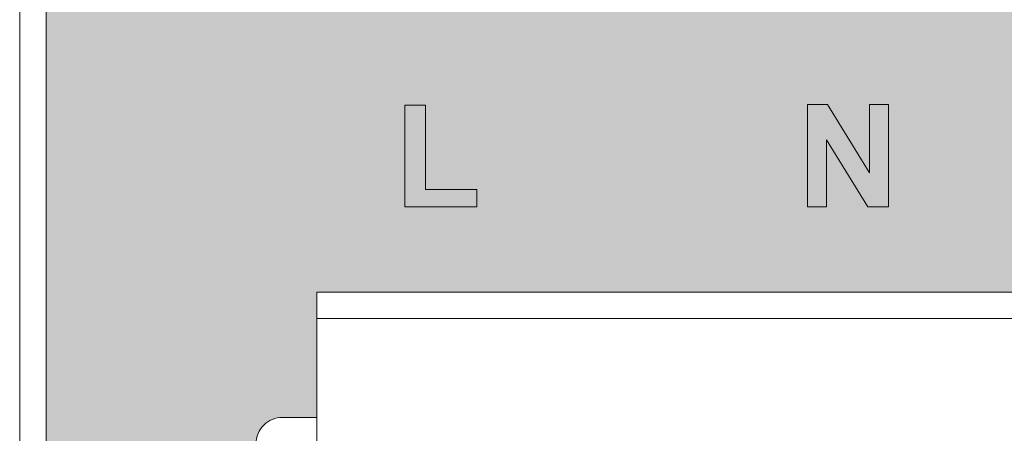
# Model space of a CAD drawing. Header units: millimetres. Extents: x 0 to 420, y 0 to 297.
# Tile 21 of 105: x 312 to 331, y 118 to 126. Entities that reach past the tile are written whole.
import ezdxf

# ---------------------------------------------------------------- set-up
doc = ezdxf.new("R2010")
doc.units = ezdxf.units.MM
doc.layers.get('0').update_dxf_attribs({"linetype": 'CONTINUOUS', "lineweight": 13})

msp = doc.modelspace()

# ---------------------------------------------------------------- hatches: boundary and pattern name
at = {"ltscale": 5}
h = msp.add_hatch(color=18, dxfattribs=at)
edge = h.paths.add_edge_path()
edge.add_spline(control_points=[(342.445, 127.215), (342.302, 130.449), (340.917, 139.569), (330.16, 144.431)], knot_values=[2.186625, 2.186625, 2.186625, 2.186625, 3, 3, 3, 3], degree=3, periodic=0)
edge.add_spline(control_points=[(330.16, 144.431), (315.698, 150.967), (313.283, 163.09), (312.945, 168.409)], knot_values=[3, 3, 3, 3, 3.765835, 3.765835, 3.765835, 3.765835], degree=3, periodic=0)
edge.add_line((312.945, 168.409), (312.945, 91.05))
edge.add_arc((313.945, 91.05), 1, 180, 270)
edge.add_line((313.945, 90.05), (341.445, 90.05))
edge.add_arc((341.445, 91.05), 1, 270, 360)
edge.add_line((342.445, 91.05), (342.445, 127.215))
h.paths.add_polyline_path([(338.721, 120.923), (338.721, 118.55), (339.465, 118.55, -0.414214), (339.965, 118.05), (339.965, 108.55, -0.414214), (339.465, 108.05), (317.425, 108.05, -0.414214), (316.925, 108.55), (316.925, 118.05, -0.414214), (317.425, 118.55), (318.081, 118.55), (318.081, 120.923)], flags=16)
h = msp.add_hatch(color=7)
edge = h.paths.add_edge_path()
edge.add_arc((335.868, 123.315), 1.25, 0, 360)
edge = h.paths.add_edge_path(flags=16)
edge.add_arc((335.868, 123.315), 1.131, 0, 360)
h.paths.add_polyline_path([(336.761, 123.428), (336.761, 123.547), (335.928, 123.547), (335.928, 124.237), (335.809, 124.237), (335.809, 123.547), (334.976, 123.547), (334.976, 123.428)], flags=0)
h.paths.add_polyline_path([(336.463, 122.982), (336.463, 123.101), (335.273, 123.101), (335.273, 122.982)], flags=0)
h.paths.add_polyline_path([(336.166, 122.541), (336.166, 122.66), (335.571, 122.66), (335.571, 122.541)], flags=0)
h.paths.add_polyline_path([(327.741, 122.544), (327.377, 122.544), (327.377, 124.484), (327.758, 124.484), (328.552, 123.188), (328.552, 124.484), (328.916, 124.484), (328.916, 122.544), (328.523, 122.544), (327.741, 123.809)])
h.paths.add_polyline_path([(321.113, 122.544), (319.747, 122.544), (319.747, 124.468), (320.139, 124.468), (320.139, 122.871), (321.113, 122.871)])

# ---------------------------------------------------------------- linework, layer by layer
at = {"color": 7, "linetype": 'Continuous'}
for p, q in [((312.945, 91.05), (312.945, 206.05)), ((312.445, 88.05), (312.445, 146.05)), ((320.139, 124.468), (319.747, 124.468)), ((319.747, 124.468), (319.747, 122.544)), ((320.139, 122.871), (320.139, 124.468)), ((327.758, 124.484), (327.377, 124.484)), ((327.377, 124.484), (327.377, 122.544)), ((328.552, 123.188), (327.758, 124.484)), ((328.916, 124.484), (328.552, 124.484)), ((328.552, 124.484), (328.552, 123.188)), ((328.916, 122.544), (328.916, 124.484)), ((327.741, 123.809), (328.523, 122.544)), ((327.741, 122.544), (327.741, 123.809)), ((321.113, 122.871), (320.139, 122.871)), ((321.113, 122.544), (321.113, 122.871)), ((319.747, 122.544), (321.113, 122.544)), ((327.377, 122.544), (327.741, 122.544)), ((328.523, 122.544), (328.916, 122.544))]:
    msp.add_line(p, q, dxfattribs=at)
at = {"color": 7}
for p, q in [((312.945, 168.409), (312.945, 91.05)), ((319.747, 122.544), (319.747, 124.468)), ((319.747, 124.468), (320.139, 124.468)), ((320.139, 124.468), (320.139, 122.871)), ((327.377, 122.544), (327.377, 124.484)), ((327.377, 124.484), (327.758, 124.484)), ((327.758, 124.484), (328.552, 123.188)), ((328.552, 123.188), (328.552, 124.484)), ((328.552, 124.484), (328.916, 124.484)), ((328.916, 124.484), (328.916, 122.544)), ((328.523, 122.544), (327.741, 123.809)), ((327.741, 123.809), (327.741, 122.544)), ((320.139, 122.871), (321.113, 122.871)), ((321.113, 122.871), (321.113, 122.544)), ((321.113, 122.544), (319.747, 122.544)), ((327.741, 122.544), (327.377, 122.544)), ((328.916, 122.544), (328.523, 122.544))]:
    msp.add_line(p, q, dxfattribs=at)
at = {"linetype": 'Continuous'}
for p, q in [((318.081, 120.923), (338.721, 120.923)), ((318.081, 120.923), (318.081, 108.523)), ((338.721, 120.423), (318.081, 120.423))]:
    msp.add_line(p, q, dxfattribs=at)
at = {"ltscale": 5}
msp.add_lwpolyline([(338.721, 118.55), (338.721, 120.923), (318.081, 120.923), (318.081, 118.55)], dxfattribs=at)
msp.add_lwpolyline([(316.925, 118.05, -0.414214), (317.425, 118.55), (318.081, 118.55), (317.425, 118.55, 0.414214), (316.925, 118.05), (316.925, 108.55, 0.414214), (317.425, 108.05), (339.465, 108.05, 0.414214), (339.965, 108.55), (339.965, 118.05, 0.414214), (339.465, 118.55), (338.721, 118.55), (339.465, 118.55, -0.414214), (339.965, 118.05)], format="xyb", dxfattribs=at)

doc.saveas('drawing.dxf')
